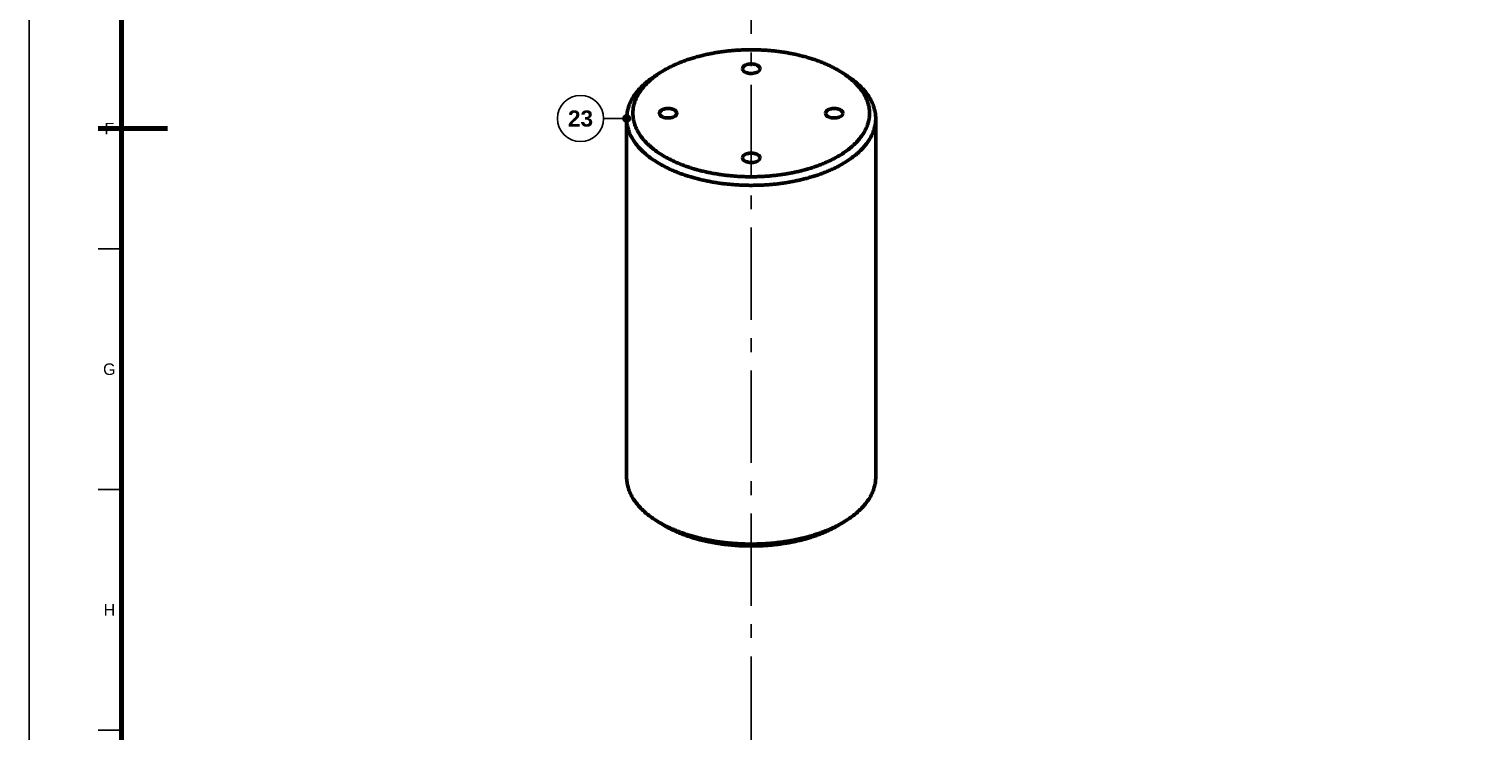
# Model space of a CAD drawing. Header units: millimetres. Extents: x 0 to 841, y 0 to 594.
# Tile 2 of 10: x 0 to 315, y 166 to 319. Entities that reach past the tile are written whole.
import ezdxf
from ezdxf.enums import TextEntityAlignment as Align

# ---------------------------------------------------------------- set-up
doc = ezdxf.new("R2010")
doc.units = ezdxf.units.MM
doc.linetypes.add('EJE', pattern=[31, 20, -4, 3, -4])
for name, color, linetype, lineweight in [('ACH', 7, 'CONTINUOUS', 13), ('COTA', 7, 'CONTINUOUS', 25), ('EJE', 7, 'EJE', 25), ('FINA', 7, 'CONTINUOUS', 25), ('MARCO', 7, 'CONTINUOUS', 70), ('TXT', 7, 'CONTINUOUS', 25), ('VIS', 7, 'CONTINUOUS', 50)]:
    doc.layers.add(name, color=color, linetype=linetype, lineweight=lineweight)
doc.styles.add('STD', font='LiberationSans-Regular.ttf')
doc.styles.add('STDB', font='LiberationSans-Bold.ttf')

msp = doc.modelspace()

# ---------------------------------------------------------------- hatches: boundary and pattern name
at = {"layer": 'ACH'}
h = msp.add_hatch(color=7, dxfattribs=at)
h.dxf.hatch_style = 1
h.paths.add_polyline_path([(130.33, 299.2), (130.1, 299.76), (129.53, 300), (128.96, 299.76), (128.73, 299.2), (128.96, 298.63), (129.53, 298.4), (130.1, 298.63)])

# ---------------------------------------------------------------- linework, layer by layer
at = {"layer": 'COTA'}
msp.add_line((129.53, 299.2), (124.53, 299.2), dxfattribs=at)
msp.add_circle((129.53, 299.2), 0.8, dxfattribs=at)
at = {"layer": 'EJE'}
msp.add_line((156.53, 523.53), (156.53, 114.34), dxfattribs=at)
at = {"layer": 'FINA'}
for p, q in [((20, 270.91), (15, 270.91)), ((20, 218.73), (15, 218.73)), ((20, 166.55), (15, 166.55))]:
    msp.add_line(p, q, dxfattribs=at)
msp.add_lwpolyline([(0, 0), (841, 0), (841, 594), (0, 594)], close=True, dxfattribs=at)
msp.add_circle((119.53, 299.2), 5, dxfattribs=at)
at = {"layer": 'MARCO'}
msp.add_line((15, 297), (30, 297), dxfattribs=at)
msp.add_lwpolyline([(20, 10), (831, 10), (831, 584), (20, 584)], close=True, dxfattribs=at)
at = {"layer": 'VIS'}
for points in [[(176.31, 309.1), (176.08, 309.24), (175.85, 309.39), (175.62, 309.53), (175.39, 309.66), (175.15, 309.8), (174.92, 309.93), (174.68, 310.06), (174.44, 310.19), (174.2, 310.31), (173.96, 310.43), (173.72, 310.55), (173.47, 310.67), (173.23, 310.78), (172.98, 310.9), (172.74, 311.01), (172.49, 311.11), (172.24, 311.22), (171.99, 311.32), (171.74, 311.42), (171.49, 311.52), (171.23, 311.62), (170.98, 311.71), (170.73, 311.8), (170.47, 311.89), (170.22, 311.98), (169.96, 312.06), (169.7, 312.15), (169.45, 312.23), (169.19, 312.31), (168.93, 312.39), (168.67, 312.46), (168.41, 312.54), (168.15, 312.61), (167.89, 312.68), (167.63, 312.75), (167.36, 312.81), (167.1, 312.88), (166.84, 312.94), (166.58, 313), (166.31, 313.06), (166.05, 313.12), (165.78, 313.18), (165.52, 313.23), (165.25, 313.28), (164.99, 313.33), (164.72, 313.38), (164.46, 313.43), (164.19, 313.48), (163.92, 313.52), (163.66, 313.56), (163.39, 313.6), (163.12, 313.64), (162.86, 313.68), (162.59, 313.71), (162.32, 313.75), (162.05, 313.78), (161.78, 313.81), (161.51, 313.84), (161.25, 313.87), (160.98, 313.9), (160.71, 313.92), (160.44, 313.94), (160.17, 313.97), (159.9, 313.99), (159.63, 314), (159.36, 314.02), (159.09, 314.04), (158.82, 314.05), (158.55, 314.06), (158.28, 314.07), (158.01, 314.08), (157.74, 314.09), (157.47, 314.1), (157.2, 314.1), (156.93, 314.1), (156.66, 314.1), (156.39, 314.1), (156.12, 314.1), (155.85, 314.1), (155.58, 314.1), (155.31, 314.09), (155.04, 314.08), (154.77, 314.07), (154.5, 314.06), (154.23, 314.05), (153.96, 314.04), (153.69, 314.02), (153.42, 314), (153.15, 313.99), (152.88, 313.97), (152.61, 313.94), (152.34, 313.92), (152.07, 313.9), (151.8, 313.87), (151.54, 313.84), (151.27, 313.81), (151, 313.78), (150.73, 313.75), (150.46, 313.71), (150.19, 313.68), (149.93, 313.64), (149.66, 313.6), (149.39, 313.56), (149.13, 313.52), (148.86, 313.48), (148.59, 313.43), (148.33, 313.38), (148.06, 313.33), (147.8, 313.28), (147.53, 313.23), (147.27, 313.18), (147, 313.12), (146.74, 313.06), (146.47, 313), (146.21, 312.94), (145.95, 312.88), (145.69, 312.81), (145.42, 312.75), (145.16, 312.68), (144.9, 312.61), (144.64, 312.54), (144.38, 312.46), (144.12, 312.39), (143.86, 312.31), (143.6, 312.23), (143.35, 312.15), (143.09, 312.06), (142.83, 311.98), (142.58, 311.89), (142.32, 311.8), (142.07, 311.71), (141.82, 311.62), (141.56, 311.52), (141.31, 311.42), (141.06, 311.32), (140.81, 311.22), (140.56, 311.11), (140.31, 311.01), (140.07, 310.9), (139.82, 310.78), (139.58, 310.67), (139.33, 310.55), (139.09, 310.43), (138.85, 310.31), (138.61, 310.19), (138.37, 310.06), (138.13, 309.93), (137.9, 309.8), (137.66, 309.66), (137.43, 309.53), (137.2, 309.39), (136.97, 309.24), (136.74, 309.1)], [(136.74, 309.1), (136.52, 308.95), (136.29, 308.8), (136.07, 308.64), (135.85, 308.48), (135.63, 308.32), (135.42, 308.16), (135.21, 307.99), (135, 307.82), (134.79, 307.65), (134.59, 307.47), (134.39, 307.29), (134.19, 307.1), (133.99, 306.91), (133.8, 306.72), (133.62, 306.53), (133.43, 306.33), (133.26, 306.12), (133.08, 305.92), (132.91, 305.71), (132.75, 305.49), (132.59, 305.27), (132.43, 305.05), (132.28, 304.83), (132.14, 304.6), (132, 304.36), (131.87, 304.13), (131.75, 303.89), (131.63, 303.64), (131.52, 303.4), (131.42, 303.14), (131.32, 302.89), (131.24, 302.63), (131.16, 302.37), (131.09, 302.11), (131.03, 301.85), (130.98, 301.58), (130.94, 301.32), (130.91, 301.05), (130.89, 300.78), (130.88, 300.51), (130.88, 300.24), (130.89, 299.97), (130.91, 299.7), (130.94, 299.43), (130.97, 299.16), (131.02, 298.89), (131.08, 298.63), (131.14, 298.37), (131.22, 298.11), (131.3, 297.85), (131.39, 297.59), (131.49, 297.34), (131.6, 297.09), (131.71, 296.85), (131.84, 296.61), (131.97, 296.37), (132.1, 296.14), (132.24, 295.91), (132.39, 295.68), (132.54, 295.46), (132.7, 295.24), (132.87, 295.02), (133.03, 294.81), (133.21, 294.6), (133.39, 294.4), (133.57, 294.2), (133.75, 294), (133.94, 293.81), (134.14, 293.62), (134.33, 293.43), (134.53, 293.25), (134.74, 293.07), (134.94, 292.9), (135.15, 292.73), (135.36, 292.56), (135.58, 292.39), (135.79, 292.23), (136.01, 292.07), (136.23, 291.92), (136.46, 291.76), (136.68, 291.61), (136.91, 291.47), (137.14, 291.32), (137.37, 291.18), (137.6, 291.04), (137.84, 290.91), (138.07, 290.77), (138.31, 290.64), (138.55, 290.52), (138.79, 290.39), (139.03, 290.27), (139.27, 290.15), (139.52, 290.03), (139.76, 289.92), (140.01, 289.8), (140.25, 289.69), (140.5, 289.59), (140.75, 289.48), (141, 289.38), (141.25, 289.27), (141.5, 289.18), (141.76, 289.08), (142.01, 288.98), (142.26, 288.89), (142.52, 288.8), (142.77, 288.71), (143.03, 288.63), (143.29, 288.54), (143.55, 288.46), (143.8, 288.38), (144.06, 288.3), (144.32, 288.23), (144.58, 288.15), (144.84, 288.08), (145.1, 288.01), (145.37, 287.94), (145.63, 287.87), (145.89, 287.81), (146.15, 287.74), (146.42, 287.68), (146.68, 287.62), (146.94, 287.56), (147.21, 287.51), (147.47, 287.45), (147.74, 287.4), (148, 287.35), (148.27, 287.3), (148.54, 287.25), (148.8, 287.21), (149.07, 287.16), (149.34, 287.12), (149.61, 287.08), (149.87, 287.04), (150.14, 287), (150.41, 286.96), (150.68, 286.93), (150.95, 286.9), (151.21, 286.87), (151.48, 286.84), (151.75, 286.81), (152.02, 286.78), (152.29, 286.76), (152.56, 286.73), (152.83, 286.71), (153.1, 286.69), (153.37, 286.67), (153.64, 286.65), (153.91, 286.64), (154.18, 286.62), (154.45, 286.61), (154.72, 286.6), (154.99, 286.59), (155.26, 286.58), (155.53, 286.58), (155.8, 286.57), (156.07, 286.57), (156.34, 286.57), (156.61, 286.57), (156.88, 286.57), (157.15, 286.57), (157.43, 286.58), (157.7, 286.58), (157.97, 286.59), (158.24, 286.6), (158.51, 286.61), (158.78, 286.62), (159.05, 286.63), (159.32, 286.65), (159.59, 286.67), (159.86, 286.68), (160.13, 286.7), (160.4, 286.72), (160.67, 286.75), (160.94, 286.77), (161.21, 286.8), (161.47, 286.83), (161.74, 286.85), (162.01, 286.89), (162.28, 286.92), (162.55, 286.95), (162.82, 286.99), (163.09, 287.02), (163.35, 287.06), (163.62, 287.1), (163.89, 287.15), (164.15, 287.19), (164.42, 287.24), (164.69, 287.28), (164.95, 287.33), (165.22, 287.38), (165.49, 287.43), (165.75, 287.49), (166.02, 287.54), (166.28, 287.6), (166.54, 287.66), (166.81, 287.72), (167.07, 287.78), (167.33, 287.85), (167.6, 287.92), (167.86, 287.98), (168.12, 288.05), (168.38, 288.13), (168.64, 288.2), (168.9, 288.28), (169.16, 288.35), (169.42, 288.43), (169.67, 288.51), (169.93, 288.6), (170.19, 288.68), (170.44, 288.77), (170.7, 288.86), (170.95, 288.95), (171.21, 289.05), (171.46, 289.14), (171.71, 289.24), (171.96, 289.34), (172.21, 289.44), (172.46, 289.55), (172.71, 289.66), (172.96, 289.77), (173.21, 289.88), (173.45, 289.99), (173.7, 290.11), (173.94, 290.23), (174.18, 290.35), (174.42, 290.47), (174.66, 290.6)], [(136.74, 309.1), (135.7, 308.42)], [(154.61, 310), (154.68, 310.27), (154.84, 310.49), (155.06, 310.66), (155.31, 310.79), (155.57, 310.89), (155.84, 310.96), (156.11, 311), (156.39, 311.02), (156.66, 311.02), (156.94, 311), (157.21, 310.96), (157.48, 310.89), (157.74, 310.79), (157.99, 310.66), (158.21, 310.49), (158.37, 310.27), (158.44, 310)], [(157.88, 309.27), (157.61, 309.15), (157.34, 309.07), (157.05, 309.01), (156.77, 308.98), (156.48, 308.97), (156.19, 308.99), (155.9, 309.03), (155.62, 309.09), (155.35, 309.19), (155.09, 309.32), (154.86, 309.49), (154.68, 309.72), (154.61, 310)], [(158.44, 310), (158.41, 309.84), (158.35, 309.69), (158.26, 309.56), (158.14, 309.45), (158.01, 309.35), (157.88, 309.27)], [(174.66, 290.6), (174.9, 290.73), (175.13, 290.86), (175.37, 291), (175.6, 291.13), (175.84, 291.28), (176.07, 291.42), (176.3, 291.57), (176.52, 291.72), (176.75, 291.87), (176.97, 292.02), (177.19, 292.18), (177.41, 292.34), (177.62, 292.51), (177.84, 292.68), (178.05, 292.85), (178.26, 293.02), (178.46, 293.2), (178.66, 293.38), (178.86, 293.57), (179.06, 293.76), (179.25, 293.95), (179.43, 294.15), (179.62, 294.35), (179.8, 294.55), (179.97, 294.76), (180.14, 294.97), (180.31, 295.19), (180.47, 295.4), (180.62, 295.63), (180.77, 295.85), (180.92, 296.08), (181.06, 296.32), (181.19, 296.56), (181.31, 296.8), (181.43, 297.04), (181.54, 297.29), (181.64, 297.54), (181.73, 297.8), (181.82, 298.06), (181.89, 298.32), (181.96, 298.58), (182.02, 298.85), (182.07, 299.11), (182.11, 299.38), (182.14, 299.65), (182.16, 299.92), (182.17, 300.19), (182.17, 300.46), (182.16, 300.74), (182.14, 301.01), (182.11, 301.28), (182.07, 301.55), (182.02, 301.81), (181.96, 302.08), (181.9, 302.34), (181.82, 302.6), (181.74, 302.86), (181.64, 303.11), (181.54, 303.37), (181.43, 303.62), (181.32, 303.86), (181.19, 304.1), (181.06, 304.34), (180.92, 304.58), (180.78, 304.81), (180.63, 305.03), (180.48, 305.26), (180.32, 305.48), (180.15, 305.69), (179.98, 305.9), (179.81, 306.11), (179.63, 306.31), (179.44, 306.51), (179.26, 306.71), (179.07, 306.9), (178.87, 307.09), (178.67, 307.28), (178.47, 307.46), (178.27, 307.64), (178.06, 307.81), (177.85, 307.99), (177.63, 308.15), (177.42, 308.32), (177.2, 308.48), (176.98, 308.64), (176.76, 308.8), (176.53, 308.95), (176.31, 309.1)], [(176.31, 309.1), (177.35, 308.42)], [(135.7, 308.42), (135.47, 308.27), (135.24, 308.11), (135.02, 307.96), (134.79, 307.8), (134.57, 307.63), (134.35, 307.47), (134.14, 307.3), (133.92, 307.12), (133.71, 306.95), (133.5, 306.77), (133.3, 306.58), (133.09, 306.4), (132.89, 306.21), (132.7, 306.01), (132.51, 305.81), (132.32, 305.61), (132.13, 305.41), (131.95, 305.2), (131.78, 304.99), (131.61, 304.77), (131.44, 304.55), (131.28, 304.33), (131.12, 304.1), (130.97, 303.87), (130.83, 303.64), (130.69, 303.4), (130.56, 303.16), (130.43, 302.91), (130.31, 302.66), (130.2, 302.41), (130.1, 302.16), (130, 301.9), (129.91, 301.64), (129.84, 301.37), (129.76, 301.11), (129.7, 300.84), (129.65, 300.57), (129.61, 300.3), (129.57, 300.02), (129.55, 299.75), (129.53, 299.47), (129.53, 299.2)], [(183.52, 299.2), (183.52, 299.47), (183.5, 299.75), (183.48, 300.02), (183.44, 300.3), (183.4, 300.57), (183.35, 300.84), (183.29, 301.11), (183.21, 301.37), (183.14, 301.64), (183.05, 301.9), (182.95, 302.16), (182.85, 302.41), (182.74, 302.66), (182.62, 302.91), (182.49, 303.16), (182.36, 303.4), (182.22, 303.64), (182.08, 303.87), (181.93, 304.1), (181.77, 304.33), (181.61, 304.55), (181.44, 304.77), (181.27, 304.99), (181.1, 305.2), (180.92, 305.41), (180.73, 305.61), (180.54, 305.81), (180.35, 306.01), (180.16, 306.21), (179.96, 306.4), (179.75, 306.58), (179.55, 306.77), (179.34, 306.95), (179.13, 307.12), (178.91, 307.3), (178.7, 307.47), (178.48, 307.63), (178.26, 307.8), (178.03, 307.96), (177.81, 308.11), (177.58, 308.27), (177.35, 308.42)], [(136.62, 300.34), (136.68, 300.6), (136.85, 300.82), (137.06, 301), (137.31, 301.13), (137.57, 301.22), (137.84, 301.29), (138.11, 301.34), (138.39, 301.36), (138.67, 301.36), (138.94, 301.34), (139.22, 301.29), (139.49, 301.22), (139.75, 301.13), (139.99, 301), (140.21, 300.82), (140.37, 300.6), (140.44, 300.34)], [(139.88, 299.61), (139.62, 299.49), (139.34, 299.41), (139.06, 299.35), (138.77, 299.32), (138.48, 299.31), (138.19, 299.33), (137.91, 299.36), (137.62, 299.43), (137.35, 299.53), (137.09, 299.66), (136.86, 299.83), (136.69, 300.06), (136.62, 300.34)], [(140.44, 300.34), (140.42, 300.18), (140.35, 300.03), (140.26, 299.9), (140.15, 299.79), (140.02, 299.69), (139.88, 299.61)], [(172.61, 300.34), (172.68, 300.6), (172.84, 300.82), (173.06, 301), (173.3, 301.13), (173.56, 301.22), (173.83, 301.29), (174.11, 301.34), (174.38, 301.36), (174.66, 301.36), (174.94, 301.34), (175.21, 301.29), (175.48, 301.22), (175.74, 301.13), (175.99, 301), (176.2, 300.82), (176.37, 300.6), (176.43, 300.34)], [(175.87, 299.61), (175.61, 299.49), (175.33, 299.41), (175.05, 299.35), (174.76, 299.32), (174.47, 299.31), (174.19, 299.33), (173.9, 299.36), (173.62, 299.43), (173.35, 299.53), (173.09, 299.66), (172.86, 299.83), (172.68, 300.06), (172.61, 300.34)], [(176.43, 300.34), (176.41, 300.18), (176.35, 300.03), (176.25, 299.9), (176.14, 299.79), (176.01, 299.69), (175.87, 299.61)], [(129.53, 299.2), (129.53, 298.93), (129.55, 298.66), (129.57, 298.39), (129.6, 298.12), (129.65, 297.85), (129.7, 297.58), (129.76, 297.32), (129.83, 297.06), (129.9, 296.8), (129.99, 296.54), (130.08, 296.29), (130.18, 296.04), (130.29, 295.79), (130.4, 295.54), (130.52, 295.3), (130.65, 295.06), (130.79, 294.83), (130.93, 294.59), (131.07, 294.37), (131.22, 294.14), (131.38, 293.92), (131.54, 293.7), (131.71, 293.49), (131.88, 293.28), (132.06, 293.07), (132.24, 292.87), (132.42, 292.67), (132.61, 292.48), (132.8, 292.28), (132.99, 292.1), (133.19, 291.91), (133.39, 291.73), (133.59, 291.55), (133.8, 291.37), (134.01, 291.2), (134.22, 291.03), (134.43, 290.87), (134.65, 290.7), (134.87, 290.54), (135.09, 290.39), (135.31, 290.23), (135.54, 290.08), (135.76, 289.93), (135.99, 289.79), (136.22, 289.65), (136.45, 289.51), (136.69, 289.37), (136.92, 289.23), (137.16, 289.1), (137.39, 288.97), (137.63, 288.84), (137.87, 288.72), (138.12, 288.6), (138.36, 288.48), (138.6, 288.36), (138.85, 288.24), (139.09, 288.13), (139.34, 288.02), (139.59, 287.91), (139.84, 287.8), (140.09, 287.7), (140.34, 287.6), (140.59, 287.5), (140.84, 287.4), (141.09, 287.3), (141.35, 287.21), (141.6, 287.12), (141.86, 287.03), (142.12, 286.94), (142.37, 286.85), (142.63, 286.77), (142.89, 286.69), (143.15, 286.61), (143.41, 286.53), (143.66, 286.45), (143.93, 286.38), (144.19, 286.31), (144.45, 286.23), (144.71, 286.17), (144.97, 286.1), (145.23, 286.03), (145.5, 285.97), (145.76, 285.91), (146.02, 285.84), (146.29, 285.79), (146.55, 285.73), (146.82, 285.67), (147.08, 285.62), (147.35, 285.57), (147.62, 285.52), (147.88, 285.47), (148.15, 285.42), (148.41, 285.37), (148.68, 285.33), (148.95, 285.29), (149.22, 285.24), (149.48, 285.2), (149.75, 285.17), (150.02, 285.13), (150.29, 285.1), (150.56, 285.06), (150.83, 285.03), (151.1, 285), (151.37, 284.97), (151.64, 284.94), (151.9, 284.92), (152.17, 284.89), (152.44, 284.87), (152.71, 284.85), (152.98, 284.83), (153.25, 284.81), (153.52, 284.79), (153.79, 284.78), (154.07, 284.76), (154.34, 284.75), (154.61, 284.74), (154.88, 284.73), (155.15, 284.72), (155.42, 284.72), (155.69, 284.71), (155.96, 284.71), (156.23, 284.7), (156.5, 284.7), (156.77, 284.7), (157.04, 284.71), (157.31, 284.71), (157.58, 284.71), (157.86, 284.72), (158.13, 284.73), (158.4, 284.74), (158.67, 284.75), (158.94, 284.76), (159.21, 284.77), (159.48, 284.79), (159.75, 284.81), (160.02, 284.83), (160.29, 284.84), (160.56, 284.87), (160.83, 284.89), (161.1, 284.91), (161.37, 284.94), (161.64, 284.97), (161.91, 284.99), (162.18, 285.02), (162.44, 285.06), (162.71, 285.09), (162.98, 285.12), (163.25, 285.16), (163.52, 285.2), (163.79, 285.24), (164.05, 285.28), (164.32, 285.32), (164.59, 285.36), (164.86, 285.41), (165.12, 285.46), (165.39, 285.51), (165.65, 285.56), (165.92, 285.61), (166.19, 285.66), (166.45, 285.72), (166.72, 285.78), (166.98, 285.83), (167.24, 285.89), (167.51, 285.96), (167.77, 286.02), (168.03, 286.09), (168.3, 286.15), (168.56, 286.22), (168.82, 286.29), (169.08, 286.37), (169.34, 286.44), (169.6, 286.52), (169.86, 286.59), (170.12, 286.67), (170.38, 286.76), (170.63, 286.84), (170.89, 286.93), (171.15, 287.01), (171.4, 287.1), (171.66, 287.19), (171.91, 287.29), (172.16, 287.38), (172.42, 287.48), (172.67, 287.58), (172.92, 287.68), (173.17, 287.79), (173.42, 287.89), (173.67, 288), (173.91, 288.11), (174.16, 288.22), (174.41, 288.34), (174.65, 288.46), (174.89, 288.58), (175.13, 288.7), (175.37, 288.82), (175.61, 288.95)], [(129.53, 299.2), (129.53, 221.38)], [(175.61, 288.95), (175.85, 289.08), (176.09, 289.21), (176.33, 289.35), (176.56, 289.48), (176.79, 289.62), (177.02, 289.77), (177.25, 289.91), (177.48, 290.06), (177.71, 290.21), (177.93, 290.37), (178.15, 290.52), (178.37, 290.68), (178.59, 290.85), (178.8, 291.01), (179.02, 291.18), (179.23, 291.35), (179.43, 291.53), (179.64, 291.71), (179.84, 291.89), (180.04, 292.08), (180.23, 292.27), (180.43, 292.46), (180.61, 292.65), (180.8, 292.85), (180.98, 293.06), (181.15, 293.26), (181.33, 293.47), (181.49, 293.69), (181.66, 293.91), (181.81, 294.13), (181.97, 294.35), (182.11, 294.58), (182.26, 294.81), (182.39, 295.05), (182.52, 295.29), (182.64, 295.53), (182.76, 295.78), (182.87, 296.02), (182.97, 296.28), (183.06, 296.53), (183.15, 296.79), (183.22, 297.05), (183.29, 297.31), (183.35, 297.58), (183.4, 297.85), (183.45, 298.11), (183.48, 298.38), (183.5, 298.65), (183.52, 298.93), (183.52, 299.2)], [(183.52, 299.2), (183.52, 221.38)], [(154.61, 290.67), (154.68, 290.94), (154.84, 291.16), (155.06, 291.33), (155.31, 291.46), (155.57, 291.56), (155.84, 291.63), (156.11, 291.68), (156.39, 291.7), (156.66, 291.7), (156.94, 291.68), (157.21, 291.63), (157.48, 291.56), (157.74, 291.46), (157.99, 291.33), (158.21, 291.16), (158.37, 290.94), (158.44, 290.67)], [(157.88, 289.95), (157.61, 289.83), (157.34, 289.74), (157.05, 289.69), (156.77, 289.65), (156.48, 289.65), (156.19, 289.66), (155.9, 289.7), (155.62, 289.77), (155.35, 289.86), (155.09, 289.99), (154.86, 290.17), (154.68, 290.4), (154.61, 290.67)], [(158.44, 290.67), (158.41, 290.51), (158.35, 290.37), (158.26, 290.24), (158.14, 290.13), (158.01, 290.03), (157.88, 289.95)], [(129.53, 221.38), (129.53, 221.11), (129.55, 220.83), (129.57, 220.56), (129.61, 220.28), (129.65, 220.01), (129.7, 219.74), (129.76, 219.47), (129.84, 219.21), (129.91, 218.94), (130, 218.68), (130.1, 218.42), (130.2, 218.17), (130.31, 217.92), (130.43, 217.67), (130.56, 217.42), (130.69, 217.18), (130.83, 216.94), (130.97, 216.71), (131.12, 216.48), (131.28, 216.25), (131.44, 216.03), (131.61, 215.81), (131.78, 215.59), (131.95, 215.38), (132.13, 215.17), (132.32, 214.97), (132.51, 214.77), (132.7, 214.57), (132.89, 214.38), (133.09, 214.18), (133.3, 214), (133.5, 213.81), (133.71, 213.63), (133.92, 213.46), (134.14, 213.28), (134.35, 213.11), (134.57, 212.95), (134.79, 212.78), (135.02, 212.62), (135.24, 212.47), (135.47, 212.31), (135.7, 212.16)], [(177.35, 212.16), (177.58, 212.31), (177.81, 212.47), (178.03, 212.62), (178.26, 212.78), (178.48, 212.95), (178.7, 213.11), (178.91, 213.28), (179.13, 213.46), (179.34, 213.63), (179.55, 213.81), (179.75, 214), (179.96, 214.18), (180.16, 214.38), (180.35, 214.57), (180.54, 214.77), (180.73, 214.97), (180.92, 215.17), (181.1, 215.38), (181.27, 215.59), (181.44, 215.81), (181.61, 216.03), (181.77, 216.25), (181.93, 216.48), (182.08, 216.71), (182.22, 216.94), (182.36, 217.18), (182.49, 217.42), (182.62, 217.67), (182.74, 217.92), (182.85, 218.17), (182.95, 218.42), (183.05, 218.68), (183.14, 218.94), (183.21, 219.21), (183.29, 219.47), (183.35, 219.74), (183.4, 220.01), (183.44, 220.28), (183.48, 220.56), (183.5, 220.83), (183.52, 221.11), (183.52, 221.38)], [(135.7, 212.16), (135.93, 212.01), (136.16, 211.87), (136.39, 211.73), (136.62, 211.59), (136.86, 211.45), (137.1, 211.32), (137.33, 211.19), (137.57, 211.06), (137.81, 210.94), (138.05, 210.81), (138.3, 210.69), (138.54, 210.57), (138.79, 210.46), (139.03, 210.34), (139.28, 210.23), (139.53, 210.12), (139.78, 210.02), (140.03, 209.91), (140.28, 209.81), (140.53, 209.71), (140.78, 209.61), (141.04, 209.51), (141.29, 209.42), (141.55, 209.33), (141.8, 209.23), (142.06, 209.15), (142.32, 209.06), (142.57, 208.98), (142.83, 208.89), (143.09, 208.81), (143.35, 208.73), (143.61, 208.66), (143.87, 208.58), (144.13, 208.51), (144.39, 208.44), (144.66, 208.37), (144.92, 208.3), (145.18, 208.23), (145.44, 208.17), (145.71, 208.1), (145.97, 208.04), (146.24, 207.98), (146.5, 207.93), (146.77, 207.87), (147.03, 207.81), (147.3, 207.76), (147.57, 207.71), (147.83, 207.66), (148.1, 207.61), (148.37, 207.57), (148.63, 207.52), (148.9, 207.48), (149.17, 207.44), (149.44, 207.4), (149.71, 207.36), (149.98, 207.32), (150.24, 207.29), (150.51, 207.25), (150.78, 207.22), (151.05, 207.19), (151.32, 207.16), (151.59, 207.13), (151.86, 207.11), (152.13, 207.08), (152.4, 207.06), (152.67, 207.04), (152.94, 207.02), (153.21, 207), (153.48, 206.98), (153.76, 206.97), (154.03, 206.95), (154.3, 206.94), (154.57, 206.93), (154.84, 206.92), (155.11, 206.91), (155.38, 206.9), (155.65, 206.9), (155.92, 206.89), (156.2, 206.89), (156.47, 206.89), (156.74, 206.89), (157.01, 206.89), (157.28, 206.89), (157.55, 206.9), (157.82, 206.91), (158.09, 206.91), (158.37, 206.92), (158.64, 206.93), (158.91, 206.95), (159.18, 206.96), (159.45, 206.97), (159.72, 206.99), (159.99, 207.01), (160.26, 207.03), (160.53, 207.05), (160.8, 207.07), (161.07, 207.1), (161.34, 207.12), (161.61, 207.15), (161.88, 207.18), (162.15, 207.21), (162.42, 207.24), (162.69, 207.27), (162.96, 207.31), (163.23, 207.34), (163.5, 207.38), (163.76, 207.42), (164.03, 207.46), (164.3, 207.5), (164.57, 207.55), (164.84, 207.59), (165.1, 207.64), (165.37, 207.69), (165.64, 207.74), (165.9, 207.79), (166.17, 207.85), (166.43, 207.9), (166.7, 207.96), (166.96, 208.02), (167.23, 208.08), (167.49, 208.14), (167.76, 208.2), (168.02, 208.27), (168.28, 208.34), (168.54, 208.41), (168.81, 208.48), (169.07, 208.55), (169.33, 208.62), (169.59, 208.7), (169.85, 208.78), (170.11, 208.86), (170.37, 208.94), (170.62, 209.02), (170.88, 209.11), (171.14, 209.2), (171.39, 209.29), (171.65, 209.38), (171.9, 209.47), (172.16, 209.57), (172.41, 209.66), (172.66, 209.76), (172.91, 209.87), (173.16, 209.97), (173.41, 210.08), (173.66, 210.18), (173.91, 210.3), (174.16, 210.41), (174.4, 210.52), (174.65, 210.64), (174.89, 210.76), (175.13, 210.88), (175.37, 211.01), (175.61, 211.13)], [(136.74, 211.48), (135.7, 212.16)], [(136.74, 211.48), (136.97, 211.34), (137.2, 211.19), (137.43, 211.05), (137.66, 210.92), (137.9, 210.78), (138.13, 210.65), (138.37, 210.52), (138.61, 210.39), (138.85, 210.27), (139.09, 210.15), (139.33, 210.03), (139.57, 209.91), (139.82, 209.8), (140.07, 209.69), (140.31, 209.58), (140.56, 209.47), (140.81, 209.36), (141.06, 209.26), (141.31, 209.16), (141.56, 209.06), (141.81, 208.97), (142.07, 208.87), (142.32, 208.78), (142.57, 208.69), (142.83, 208.6), (143.09, 208.52), (143.34, 208.43), (143.6, 208.35), (143.86, 208.27), (144.12, 208.19), (144.38, 208.12), (144.64, 208.04), (144.9, 207.97), (145.16, 207.9), (145.42, 207.83), (145.68, 207.77), (145.94, 207.7), (146.2, 207.64), (146.47, 207.58), (146.73, 207.52), (146.99, 207.46), (147.26, 207.41), (147.52, 207.35), (147.79, 207.3), (148.05, 207.25), (148.32, 207.2), (148.59, 207.15), (148.85, 207.11), (149.12, 207.06), (149.38, 207.02), (149.65, 206.98), (149.92, 206.94), (150.19, 206.9), (150.45, 206.87), (150.72, 206.83), (150.99, 206.8), (151.26, 206.77), (151.53, 206.74), (151.79, 206.71), (152.06, 206.69), (152.33, 206.66), (152.6, 206.64), (152.87, 206.62), (153.14, 206.6), (153.41, 206.58), (153.68, 206.56), (153.95, 206.54), (154.22, 206.53), (154.49, 206.52), (154.76, 206.51), (155.03, 206.5), (155.3, 206.49), (155.57, 206.48), (155.84, 206.48), (156.11, 206.48), (156.38, 206.48), (156.65, 206.48), (156.92, 206.48), (157.19, 206.48), (157.46, 206.48), (157.73, 206.49), (158, 206.5), (158.27, 206.51), (158.54, 206.52), (158.81, 206.53), (159.08, 206.54), (159.35, 206.56), (159.62, 206.58), (159.89, 206.59), (160.15, 206.61), (160.42, 206.64), (160.69, 206.66), (160.96, 206.68), (161.23, 206.71), (161.5, 206.74), (161.77, 206.77), (162.04, 206.8), (162.3, 206.83), (162.57, 206.86), (162.84, 206.9), (163.11, 206.94), (163.37, 206.98), (163.64, 207.02), (163.91, 207.06), (164.17, 207.1), (164.44, 207.15), (164.71, 207.19), (164.97, 207.24), (165.24, 207.29), (165.5, 207.35), (165.77, 207.4), (166.03, 207.46), (166.3, 207.51), (166.56, 207.57), (166.82, 207.63), (167.08, 207.7), (167.35, 207.76), (167.61, 207.83), (167.87, 207.9), (168.13, 207.97), (168.39, 208.04), (168.65, 208.11), (168.91, 208.19), (169.17, 208.26), (169.43, 208.34), (169.68, 208.43), (169.94, 208.51), (170.2, 208.59), (170.45, 208.68), (170.71, 208.77), (170.96, 208.86), (171.21, 208.96), (171.47, 209.05), (171.72, 209.15), (171.97, 209.25), (172.22, 209.35), (172.47, 209.46), (172.72, 209.57), (172.96, 209.68), (173.21, 209.79), (173.45, 209.9), (173.7, 210.02), (173.94, 210.14), (174.18, 210.26), (174.42, 210.38), (174.66, 210.51)], [(174.66, 210.51), (174.9, 210.64), (175.14, 210.77), (175.38, 210.91), (175.61, 211.05), (175.84, 211.19), (176.08, 211.33), (176.31, 211.48)], [(175.61, 211.13), (175.87, 211.27), (176.12, 211.41), (176.37, 211.56), (176.62, 211.7), (176.86, 211.85), (177.11, 212), (177.35, 212.16)], [(176.31, 211.48), (177.35, 212.16)]]:
    msp.add_lwpolyline(points, dxfattribs=at)

# ---------------------------------------------------------------- texts
at = {"layer": 'TXT'}
for s, height, style, p in [('23', 3.5, 'STDB', (119.53, 299.2)), ('F', 2.5, 'STD', (17.4, 297)), ('G', 2.5, 'STD', (17.4, 244.82)), ('H', 2.5, 'STD', (17.4, 192.64))]:
    msp.add_text(s, height=height, dxfattribs=dict(at, style=style)).set_placement(p, align=Align.MIDDLE_CENTER)

doc.saveas('drawing.dxf')
